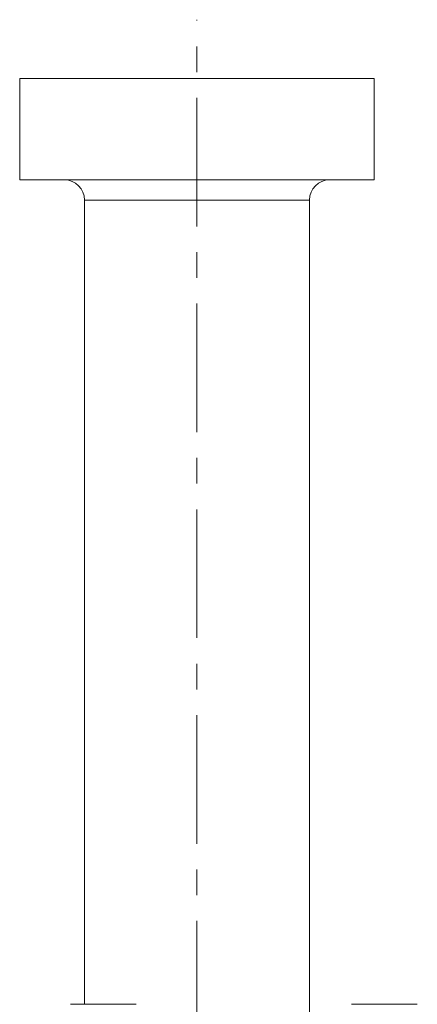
# Model space of a CAD drawing. Header units: inches. Extents: x 1.1 to 19.8, y 0.8 to 16.6.
# Tile 16 of 16: x 17.9 to 19.5, y 9.4 to 13.2. Entities that reach past the tile are written whole.
import ezdxf

# ---------------------------------------------------------------- set-up
doc = ezdxf.new("R2010")
doc.units = ezdxf.units.IN
doc.header["$MEASUREMENT"] = 0
doc.linetypes.add('CENTERX2', pattern=[0.8, 0.5, -0.1, 0.1, -0.1])
doc.layers.add('SLD-0', color=7, linetype='Continuous')

msp = doc.modelspace()

# ---------------------------------------------------------------- linework, layer by layer
at = {"color": 7, "linetype": 'Continuous', "lineweight": 15}
for p, q in [((17.9207, 13.0187), (17.9207, 12.625)), ((19.2986, 13.0187), (17.9207, 13.0187)), ((19.2986, 12.625), (19.2986, 13.0187)), ((19.2986, 12.625), (17.9207, 12.625)), ((18.1726, 12.5463), (18.1726, 9.4193)), ((19.0466, 12.5463), (18.1726, 12.5463)), ((19.0466, 9.3406), (19.0466, 12.5463)), ((18.1175, 9.4193), (18.2455, 9.4193)), ((18.2455, 9.4193), (18.3734, 9.4193)), ((19.21, 9.4193), (19.338, 9.4193)), ((19.338, 9.4193), (19.4659, 9.4193))]:
    msp.add_line(p, q, dxfattribs=at)
for centre, start, end in [((18.0939, 12.5463), 0, 90), ((19.1254, 12.5463), 90, 180)]:
    msp.add_arc(centre, 0.0787, start, end, dxfattribs=at)
at = {"layer": 'SLD-0', "color": 7, "linetype": 'CENTERX2', "lineweight": 0}
msp.add_line((18.6096, 4.4436), (18.6096, 13.2473), dxfattribs=at)

doc.saveas('drawing.dxf')
